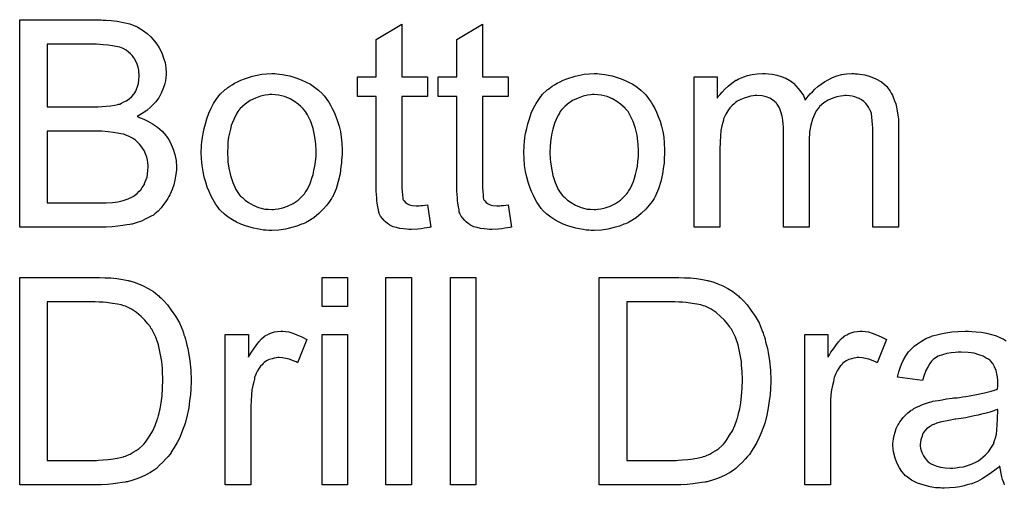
# Model space of a CAD drawing. Extents: x -1.6 to 9, y -2.8 to 5.2.
# Tile 4 of 197: x 0.195 to 0.575, y -1.68 to -1.499. Entities that reach past the tile are written whole.
import ezdxf

# ---------------------------------------------------------------- set-up
doc = ezdxf.new("R2010")
doc.units = 0
doc.layers.add('dfn6-15-57-c_drawing_1', color=1, linetype='CONTINUOUS')
doc.layers.add('dfn6-15-57-c_legend_bot', color=1, linetype='CONTINUOUS')

msp = doc.modelspace()

# ---------------------------------------------------------------- linework, layer by layer
at = {"layer": 'dfn6-15-57-c_drawing_1', "color": 1}
for points in [[(0.227859, -1.59834), (0.230173, -1.598456), (0.232487, -1.598687), (0.234801, -1.599034), (0.236768, -1.599381), (0.236883, -1.599381), (0.237115, -1.599497), (0.237462, -1.599497), (0.237925, -1.599728), (0.239197, -1.600075), (0.240817, -1.600654), (0.242668, -1.601464), (0.244635, -1.602505), (0.246602, -1.603662), (0.248453, -1.605166), (0.248569, -1.605282), (0.248685, -1.605398), (0.249032, -1.605745), (0.249495, -1.606092), (0.250652, -1.607249), (0.25204, -1.608869), (0.253544, -1.610835), (0.255164, -1.613149), (0.256668, -1.615811), (0.257941, -1.618819), (0.257941, -1.618935), (0.258057, -1.619166), (0.258288, -1.619629), (0.258404, -1.620323), (0.258751, -1.621133), (0.258982, -1.622058), (0.259214, -1.6231), (0.259561, -1.624372), (0.259908, -1.625645), (0.260139, -1.627149), (0.260718, -1.630389), (0.261065, -1.633976), (0.26118, -1.637909), (0.26118, -1.638025), (0.26118, -1.638256), (0.26118, -1.638835), (0.26118, -1.639413), (0.261065, -1.640223), (0.261065, -1.641149), (0.260949, -1.643347), (0.260602, -1.645893), (0.260255, -1.648554), (0.259676, -1.651331), (0.258982, -1.654107), (0.258982, -1.654223), (0.258866, -1.654454), (0.258751, -1.654802), (0.258635, -1.655264), (0.258172, -1.656537), (0.257478, -1.658157), (0.256784, -1.660008), (0.255858, -1.661859), (0.254701, -1.663826), (0.253544, -1.665677), (0.253429, -1.665909), (0.252966, -1.666487), (0.252272, -1.667297), (0.251346, -1.668338), (0.250305, -1.669495), (0.249032, -1.670652), (0.247759, -1.671925), (0.246255, -1.672966), (0.246024, -1.673082), (0.245561, -1.673429), (0.244751, -1.673892), (0.243594, -1.67447), (0.242206, -1.675165), (0.240586, -1.675743), (0.238735, -1.676437), (0.236652, -1.677016), (0.236421, -1.677016), (0.236073, -1.677132), (0.235726, -1.677247), (0.234569, -1.677363), (0.23295, -1.677594), (0.231098, -1.677826), (0.2289, -1.678057), (0.22647, -1.678173), (0.223809, -1.678289), (0.195, -1.678289), (0.195, -1.598224), (0.225776, -1.598224), (0.227859, -1.59834)], [(0.321576, -1.609447), (0.311741, -1.609447), (0.311741, -1.598224), (0.321576, -1.598224), (0.321576, -1.609447)], [(0.34622, -1.678289), (0.336385, -1.678289), (0.336385, -1.598224), (0.34622, -1.598224), (0.34622, -1.678289)], [(0.371095, -1.678289), (0.361261, -1.678289), (0.361261, -1.598224), (0.371095, -1.598224), (0.371095, -1.678289)], [(0.451623, -1.59834), (0.453937, -1.598456), (0.456251, -1.598687), (0.458565, -1.599034), (0.460531, -1.599381), (0.460647, -1.599381), (0.460879, -1.599497), (0.461226, -1.599497), (0.461688, -1.599728), (0.462961, -1.600075), (0.464581, -1.600654), (0.466432, -1.601464), (0.468399, -1.602505), (0.470366, -1.603662), (0.472217, -1.605166), (0.472333, -1.605282), (0.472449, -1.605398), (0.472796, -1.605745), (0.473259, -1.606092), (0.474416, -1.607249), (0.475804, -1.608869), (0.477308, -1.610835), (0.478928, -1.613149), (0.480432, -1.615811), (0.481705, -1.618819), (0.481705, -1.618934), (0.48182, -1.619166), (0.482052, -1.619629), (0.482167, -1.620323), (0.482514, -1.621133), (0.482746, -1.622058), (0.482977, -1.6231), (0.483324, -1.624372), (0.483671, -1.625645), (0.483903, -1.627149), (0.484481, -1.630389), (0.484829, -1.633975), (0.484944, -1.637909), (0.484944, -1.638025), (0.484944, -1.638256), (0.484944, -1.638835), (0.484944, -1.639413), (0.484829, -1.640223), (0.484829, -1.641149), (0.484713, -1.643347), (0.484366, -1.645892), (0.484019, -1.648554), (0.48344, -1.65133), (0.482746, -1.654107), (0.482746, -1.654223), (0.48263, -1.654454), (0.482514, -1.654801), (0.482399, -1.655264), (0.481936, -1.656537), (0.481242, -1.658157), (0.480548, -1.660008), (0.479622, -1.661859), (0.478465, -1.663826), (0.477308, -1.665677), (0.477192, -1.665909), (0.476729, -1.666487), (0.476035, -1.667297), (0.47511, -1.668338), (0.474068, -1.669495), (0.472796, -1.670652), (0.471523, -1.671925), (0.470019, -1.672966), (0.469788, -1.673082), (0.469325, -1.673429), (0.468515, -1.673892), (0.467358, -1.67447), (0.465969, -1.675165), (0.46435, -1.675743), (0.462498, -1.676437), (0.460416, -1.677016), (0.460184, -1.677016), (0.459837, -1.677132), (0.45949, -1.677247), (0.458333, -1.677363), (0.456713, -1.677594), (0.454862, -1.677826), (0.452664, -1.678057), (0.450234, -1.678173), (0.447573, -1.678289), (0.418764, -1.678289), (0.418764, -1.598224), (0.44954, -1.598224), (0.451623, -1.59834)], [(0.224156, -1.607712), (0.205644, -1.607712), (0.205644, -1.668801), (0.224619, -1.668801), (0.225429, -1.668686), (0.227165, -1.66857), (0.229131, -1.668454), (0.231214, -1.668223), (0.233297, -1.667876), (0.235032, -1.667413), (0.235264, -1.667297), (0.235842, -1.667181), (0.236652, -1.666834), (0.237693, -1.666371), (0.23885, -1.665677), (0.240007, -1.664983), (0.241164, -1.664173), (0.242321, -1.663248), (0.242437, -1.663016), (0.2429, -1.662553), (0.243594, -1.661744), (0.244404, -1.660586), (0.245329, -1.659082), (0.246371, -1.657347), (0.247296, -1.65538), (0.248106, -1.653182), (0.248106, -1.653066), (0.248222, -1.652835), (0.248338, -1.652487), (0.248453, -1.652025), (0.248569, -1.651446), (0.2488, -1.650636), (0.249032, -1.649826), (0.249263, -1.648901), (0.24961, -1.646587), (0.249958, -1.643926), (0.250189, -1.640918), (0.250305, -1.637678), (0.250305, -1.637562), (0.250305, -1.637099), (0.250305, -1.636521), (0.250189, -1.635595), (0.250189, -1.634554), (0.250073, -1.633397), (0.249958, -1.632009), (0.249842, -1.63062), (0.249263, -1.627496), (0.248569, -1.624257), (0.247528, -1.621248), (0.246834, -1.619744), (0.246139, -1.618472), (0.246139, -1.618356), (0.245908, -1.618125), (0.245677, -1.617777), (0.245445, -1.617315), (0.24452, -1.616158), (0.243363, -1.614769), (0.241858, -1.613265), (0.240123, -1.611761), (0.238156, -1.610488), (0.236073, -1.609447), (0.235842, -1.609331), (0.235264, -1.609216), (0.234222, -1.608869), (0.232718, -1.608522), (0.230867, -1.60829), (0.228553, -1.607943), (0.227165, -1.607827), (0.225661, -1.607827), (0.224156, -1.607712)], [(0.44792, -1.607712), (0.429408, -1.607712), (0.429408, -1.668801), (0.448383, -1.668801), (0.449193, -1.668686), (0.450928, -1.66857), (0.452895, -1.668454), (0.454978, -1.668223), (0.45706, -1.667876), (0.458796, -1.667413), (0.459027, -1.667297), (0.459606, -1.667181), (0.460416, -1.666834), (0.461457, -1.666371), (0.462614, -1.665677), (0.463771, -1.664983), (0.464928, -1.664173), (0.466085, -1.663248), (0.466201, -1.663016), (0.466664, -1.662553), (0.467358, -1.661744), (0.468168, -1.660586), (0.469093, -1.659082), (0.470135, -1.657347), (0.47106, -1.65538), (0.47187, -1.653182), (0.47187, -1.653066), (0.471986, -1.652835), (0.472101, -1.652487), (0.472217, -1.652025), (0.472333, -1.651446), (0.472564, -1.650636), (0.472796, -1.649826), (0.473027, -1.648901), (0.473374, -1.646587), (0.473721, -1.643926), (0.473953, -1.640918), (0.474068, -1.637678), (0.474068, -1.637562), (0.474068, -1.637099), (0.474068, -1.636521), (0.473953, -1.635595), (0.473953, -1.634554), (0.473837, -1.633397), (0.473721, -1.632009), (0.473606, -1.63062), (0.473027, -1.627496), (0.472333, -1.624257), (0.471292, -1.621248), (0.470597, -1.619744), (0.469903, -1.618472), (0.469903, -1.618356), (0.469672, -1.618125), (0.46944, -1.617777), (0.469209, -1.617315), (0.468283, -1.616158), (0.467126, -1.614769), (0.465622, -1.613265), (0.463887, -1.611761), (0.46192, -1.610488), (0.459837, -1.609447), (0.459606, -1.609331), (0.459027, -1.609216), (0.457986, -1.608869), (0.456482, -1.608522), (0.454631, -1.60829), (0.452317, -1.607943), (0.450928, -1.607827), (0.449424, -1.607827), (0.44792, -1.607712)], [(0.297626, -1.61905), (0.298899, -1.619282), (0.300403, -1.619744), (0.302022, -1.620323), (0.303874, -1.621133), (0.305841, -1.622174), (0.302254, -1.631199), (0.302138, -1.631083), (0.301675, -1.630852), (0.300981, -1.630505), (0.300056, -1.630157), (0.299014, -1.62981), (0.297742, -1.629463), (0.296469, -1.629232), (0.295196, -1.629116), (0.294618, -1.629116), (0.294039, -1.629232), (0.293229, -1.629348), (0.292419, -1.629579), (0.291378, -1.629926), (0.290337, -1.630389), (0.289411, -1.631083), (0.289296, -1.631199), (0.288948, -1.63143), (0.288601, -1.631893), (0.288023, -1.632471), (0.287444, -1.633281), (0.286866, -1.634207), (0.286287, -1.635248), (0.285825, -1.636521), (0.285709, -1.636752), (0.285593, -1.637447), (0.285362, -1.638488), (0.285015, -1.639876), (0.284668, -1.641612), (0.284436, -1.643579), (0.28432, -1.645661), (0.284205, -1.647975), (0.284205, -1.678289), (0.27437, -1.678289), (0.27437, -1.620207), (0.283279, -1.620207), (0.283279, -1.629), (0.283395, -1.628885), (0.283858, -1.628075), (0.284436, -1.627034), (0.285362, -1.625761), (0.286287, -1.624488), (0.287329, -1.6231), (0.28837, -1.621943), (0.289411, -1.621017), (0.289527, -1.620901), (0.289874, -1.62067), (0.290568, -1.620323), (0.291262, -1.619976), (0.292188, -1.619629), (0.293345, -1.619282), (0.294502, -1.61905), (0.295775, -1.618935), (0.296585, -1.618935), (0.297626, -1.61905)], [(0.52139, -1.61905), (0.522662, -1.619282), (0.524167, -1.619744), (0.525786, -1.620323), (0.527638, -1.621133), (0.529604, -1.622174), (0.526018, -1.631199), (0.525902, -1.631083), (0.525439, -1.630851), (0.524745, -1.630504), (0.523819, -1.630157), (0.522778, -1.62981), (0.521505, -1.629463), (0.520233, -1.629232), (0.51896, -1.629116), (0.518381, -1.629116), (0.517803, -1.629232), (0.516993, -1.629347), (0.516183, -1.629579), (0.515142, -1.629926), (0.514101, -1.630389), (0.513175, -1.631083), (0.513059, -1.631199), (0.512712, -1.63143), (0.512365, -1.631893), (0.511787, -1.632471), (0.511208, -1.633281), (0.51063, -1.634207), (0.510051, -1.635248), (0.509588, -1.636521), (0.509473, -1.636752), (0.509357, -1.637446), (0.509125, -1.638488), (0.508778, -1.639876), (0.508431, -1.641612), (0.5082, -1.643579), (0.508084, -1.645661), (0.507969, -1.647975), (0.507969, -1.678289), (0.498134, -1.678289), (0.498134, -1.620207), (0.507043, -1.620207), (0.507043, -1.629), (0.507159, -1.628885), (0.507621, -1.628075), (0.5082, -1.627033), (0.509125, -1.625761), (0.510051, -1.624488), (0.511092, -1.6231), (0.512134, -1.621943), (0.513175, -1.621017), (0.513291, -1.620901), (0.513638, -1.62067), (0.514332, -1.620323), (0.515026, -1.619976), (0.515952, -1.619629), (0.517109, -1.619282), (0.518266, -1.61905), (0.519538, -1.618934), (0.520348, -1.618934), (0.52139, -1.61905)], [(0.57519, -1.678173), (0.575074, -1.67771), (0.574843, -1.677131), (0.574496, -1.676206), (0.574149, -1.675165), (0.573918, -1.673892), (0.573686, -1.672504), (0.573455, -1.670999), (0.573339, -1.670999), (0.573223, -1.671231), (0.572529, -1.671809), (0.571488, -1.672619), (0.570099, -1.67366), (0.568364, -1.674702), (0.566628, -1.675859), (0.564777, -1.6769), (0.56281, -1.67771), (0.562579, -1.677826), (0.561885, -1.677941), (0.560843, -1.678289), (0.559571, -1.678636), (0.557951, -1.678983), (0.5561, -1.679214), (0.554017, -1.679446), (0.551934, -1.679561), (0.551009, -1.679561), (0.550315, -1.679446), (0.549505, -1.679446), (0.548579, -1.67933), (0.546497, -1.678983), (0.544183, -1.678404), (0.541637, -1.677594), (0.539323, -1.676437), (0.537241, -1.674933), (0.537009, -1.674702), (0.536431, -1.674123), (0.535621, -1.673082), (0.534695, -1.671694), (0.53377, -1.669958), (0.53296, -1.667991), (0.532381, -1.665562), (0.532265, -1.664405), (0.53215, -1.663016), (0.53215, -1.662785), (0.53215, -1.662322), (0.532265, -1.661512), (0.532381, -1.660471), (0.532613, -1.659198), (0.53296, -1.657925), (0.533423, -1.656537), (0.534001, -1.655264), (0.534117, -1.655149), (0.534348, -1.654686), (0.534811, -1.653992), (0.535389, -1.653182), (0.536084, -1.652256), (0.537009, -1.65133), (0.537935, -1.650405), (0.539092, -1.649595), (0.539207, -1.649479), (0.53967, -1.649248), (0.540249, -1.648785), (0.541174, -1.648322), (0.542216, -1.647859), (0.543488, -1.647281), (0.544761, -1.646818), (0.546265, -1.646355), (0.546381, -1.646355), (0.546844, -1.64624), (0.547538, -1.646008), (0.548463, -1.645892), (0.54962, -1.645661), (0.551125, -1.64543), (0.55286, -1.645083), (0.554943, -1.644851), (0.555058, -1.644851), (0.555521, -1.644736), (0.5561, -1.644736), (0.55691, -1.64462), (0.557835, -1.644504), (0.558992, -1.644273), (0.560265, -1.644157), (0.561653, -1.643926), (0.56443, -1.643347), (0.567438, -1.642769), (0.570099, -1.642074), (0.571372, -1.641727), (0.572529, -1.64138), (0.572529, -1.641264), (0.572529, -1.641033), (0.572645, -1.640339), (0.572645, -1.639529), (0.572645, -1.639066), (0.572645, -1.638835), (0.572645, -1.638719), (0.572645, -1.638603), (0.572645, -1.637909), (0.572529, -1.636752), (0.572298, -1.635479), (0.571951, -1.634091), (0.571372, -1.632703), (0.570678, -1.63143), (0.569752, -1.630389), (0.569637, -1.630273), (0.569058, -1.62981), (0.568133, -1.629347), (0.566976, -1.628653), (0.565356, -1.628075), (0.563505, -1.627496), (0.561191, -1.627149), (0.558529, -1.627033), (0.557372, -1.627033), (0.556215, -1.627149), (0.554596, -1.62738), (0.552976, -1.627612), (0.55124, -1.628075), (0.54962, -1.628653), (0.548232, -1.629463), (0.548116, -1.629579), (0.547654, -1.629926), (0.547075, -1.630504), (0.546381, -1.63143), (0.545687, -1.632587), (0.544877, -1.634091), (0.544183, -1.635942), (0.543488, -1.638025), (0.533885, -1.636752), (0.533885, -1.636637), (0.534001, -1.636521), (0.534001, -1.636174), (0.534117, -1.635711), (0.534464, -1.63467), (0.534927, -1.633166), (0.535505, -1.631661), (0.536199, -1.630042), (0.537125, -1.628422), (0.538166, -1.626918), (0.538282, -1.626802), (0.538745, -1.626339), (0.539439, -1.625645), (0.540365, -1.624719), (0.541637, -1.623794), (0.543141, -1.622868), (0.544877, -1.621827), (0.546844, -1.621017), (0.546959, -1.621017), (0.547075, -1.620901), (0.547422, -1.620786), (0.547885, -1.62067), (0.549042, -1.620323), (0.550662, -1.619976), (0.552513, -1.619629), (0.554827, -1.619282), (0.557257, -1.61905), (0.560034, -1.618934), (0.561306, -1.618934), (0.562579, -1.61905)], [(0.562579, -1.61905), (0.564314, -1.619166), (0.566281, -1.619397), (0.568248, -1.619744), (0.570215, -1.620207), (0.572066, -1.620786), (0.572298, -1.620901), (0.572876, -1.621133), (0.573686, -1.62148), (0.574727, -1.621943), (0.575884, -1.622637)], [(0.321576, -1.678289), (0.311741, -1.678289), (0.311741, -1.620207), (0.321576, -1.620207), (0.321576, -1.678289)], [(0.572645, -1.649132), (0.572529, -1.649132), (0.572413, -1.649248), (0.572066, -1.649363), (0.571604, -1.649479), (0.571025, -1.649711), (0.570331, -1.649942), (0.569521, -1.650173), (0.568595, -1.650405), (0.567554, -1.650752), (0.566281, -1.650983), (0.565009, -1.65133), (0.563505, -1.651678), (0.561885, -1.652025), (0.560265, -1.652372), (0.558414, -1.652603), (0.556447, -1.65295), (0.556215, -1.65295), (0.555521, -1.653066), (0.554364, -1.653297), (0.553091, -1.653529), (0.551703, -1.65376), (0.550315, -1.654107), (0.549042, -1.654454), (0.547885, -1.654917), (0.547769, -1.654917), (0.547422, -1.655149), (0.546959, -1.65538), (0.546497, -1.655727), (0.545108, -1.656653), (0.543951, -1.658041), (0.543951, -1.658157), (0.54372, -1.658388), (0.543604, -1.658851), (0.543373, -1.659429), (0.543141, -1.660124), (0.54291, -1.660818), (0.542794, -1.661743), (0.542678, -1.662669), (0.542678, -1.662785), (0.542678, -1.663363), (0.542794, -1.664057), (0.543026, -1.664983), (0.543373, -1.666024), (0.543951, -1.667066), (0.544645, -1.668223), (0.545571, -1.669264), (0.545687, -1.66938), (0.546149, -1.669611), (0.546844, -1.670074), (0.547769, -1.670537), (0.549042, -1.670999), (0.550546, -1.671462), (0.552282, -1.671694), (0.554364, -1.671809), (0.55529, -1.671809), (0.556447, -1.671694), (0.55772, -1.671462), (0.559339, -1.671231), (0.560959, -1.670768), (0.562695, -1.670189), (0.56443, -1.66938), (0.564662, -1.669264), (0.565124, -1.668917), (0.565934, -1.668338), (0.56686, -1.667528), (0.567901, -1.666603), (0.569058, -1.665446), (0.569984, -1.664057), (0.570909, -1.662553), (0.571025, -1.662438), (0.571141, -1.661975), (0.571372, -1.661165), (0.571719, -1.660124), (0.572066, -1.658735), (0.572298, -1.657115), (0.572413, -1.655149), (0.572529, -1.652834), (0.572645, -1.649132)]]:
    msp.add_lwpolyline(points, dxfattribs=at)
at = {"layer": 'dfn6-15-57-c_legend_bot', "color": 1}
for points in [[(0.22728, -1.498976), (0.228206, -1.498976), (0.230288, -1.499208), (0.232602, -1.499439), (0.235032, -1.499902), (0.237462, -1.50048), (0.23966, -1.50129), (0.239776, -1.50129), (0.239892, -1.501406), (0.240586, -1.501753), (0.241627, -1.502332), (0.242784, -1.503141), (0.244173, -1.504183), (0.245677, -1.505456), (0.247065, -1.507075), (0.248338, -1.508811), (0.248453, -1.509042), (0.2488, -1.509736), (0.249379, -1.510662), (0.249958, -1.51205), (0.250536, -1.51367), (0.251114, -1.515406), (0.251462, -1.517373), (0.251577, -1.51934), (0.251577, -1.519571), (0.251577, -1.520149), (0.251462, -1.521191), (0.25123, -1.522463), (0.250883, -1.523967), (0.250305, -1.525587), (0.24961, -1.527207), (0.248685, -1.528943), (0.248569, -1.529174), (0.248222, -1.529637), (0.247528, -1.530562), (0.246602, -1.531488), (0.245445, -1.532645), (0.244057, -1.533918), (0.242321, -1.535075), (0.240354, -1.536232), (0.24047, -1.536232), (0.240702, -1.536347), (0.241049, -1.536463), (0.241511, -1.536695), (0.2429, -1.537157), (0.24452, -1.537967), (0.246255, -1.539008), (0.248222, -1.540281), (0.249958, -1.541785), (0.251577, -1.543637), (0.251693, -1.543868), (0.252156, -1.544562), (0.25285, -1.545603), (0.253544, -1.546992), (0.254238, -1.548843), (0.254933, -1.55081), (0.255395, -1.553124), (0.255511, -1.555669), (0.255511, -1.555785), (0.255511, -1.555901), (0.255511, -1.556595), (0.255395, -1.557752), (0.255164, -1.55914), (0.254933, -1.56076), (0.25447, -1.562496), (0.253891, -1.564347), (0.253081, -1.566198), (0.252966, -1.566429), (0.252619, -1.567008), (0.252156, -1.567818), (0.251462, -1.568975), (0.250536, -1.570132), (0.24961, -1.571405), (0.248453, -1.572677), (0.247181, -1.573718), (0.247065, -1.573834), (0.246602, -1.574181), (0.245792, -1.574644), (0.244751, -1.575107), (0.243478, -1.575801), (0.241974, -1.576495), (0.240354, -1.577074), (0.238387, -1.577652), (0.238156, -1.577652), (0.237462, -1.577884), (0.236305, -1.577999), (0.234801, -1.578231), (0.23295, -1.578462), (0.230751, -1.578694), (0.228322, -1.578809), (0.225545, -1.578925), (0.195, -1.578925), (0.195, -1.498861), (0.22647, -1.498861), (0.22728, -1.498976)], [(0.342517, -1.520844), (0.352468, -1.520844), (0.352468, -1.52848), (0.342517, -1.52848), (0.342517, -1.562611), (0.342517, -1.562843), (0.342517, -1.563305), (0.342517, -1.564), (0.342633, -1.56481), (0.342749, -1.566661), (0.342865, -1.567471), (0.34298, -1.568049), (0.343096, -1.568281), (0.343443, -1.568743), (0.343906, -1.569322), (0.344716, -1.5699), (0.344947, -1.570016), (0.345526, -1.570247), (0.346567, -1.570479), (0.348071, -1.570595), (0.349228, -1.570595), (0.349807, -1.570479), (0.350616, -1.570479), (0.351542, -1.570363), (0.352468, -1.570247), (0.35374, -1.578925), (0.353509, -1.578925), (0.353046, -1.579041), (0.352236, -1.579156), (0.351195, -1.579272), (0.350038, -1.579504), (0.348765, -1.579619), (0.34622, -1.579735), (0.345294, -1.579735), (0.344369, -1.579619), (0.343212, -1.579504), (0.341823, -1.579388), (0.340435, -1.579041), (0.339162, -1.578694), (0.337889, -1.578115), (0.337774, -1.577999), (0.337427, -1.577768), (0.336964, -1.577421), (0.33627, -1.576842), (0.335691, -1.576264), (0.334997, -1.575454), (0.334303, -1.574644), (0.33384, -1.573603), (0.33384, -1.573487), (0.333609, -1.573024), (0.333493, -1.572214), (0.333262, -1.571057), (0.33303, -1.569553), (0.332914, -1.568628), (0.332914, -1.567586), (0.332799, -1.566314), (0.332683, -1.565041), (0.332683, -1.563653), (0.332683, -1.562033), (0.332683, -1.52848), (0.325394, -1.52848), (0.325394, -1.520844), (0.332683, -1.520844), (0.332683, -1.506497), (0.342517, -1.500596), (0.342517, -1.520844)], [(0.373641, -1.520844), (0.383591, -1.520844), (0.383591, -1.52848), (0.373641, -1.52848), (0.373641, -1.562611), (0.373641, -1.562843), (0.373641, -1.563305), (0.373641, -1.564), (0.373757, -1.56481), (0.373872, -1.566661), (0.373988, -1.567471), (0.374104, -1.568049), (0.374219, -1.568281), (0.374566, -1.568743), (0.375029, -1.569322), (0.375839, -1.5699), (0.37607, -1.570016), (0.376649, -1.570247), (0.37769, -1.570479), (0.379194, -1.570595), (0.380351, -1.570595), (0.38093, -1.570479), (0.38174, -1.570479), (0.382665, -1.570363), (0.383591, -1.570247), (0.384864, -1.578925), (0.384632, -1.578925), (0.38417, -1.579041), (0.38336, -1.579156), (0.382318, -1.579272), (0.381161, -1.579504), (0.379889, -1.579619), (0.377343, -1.579735), (0.376418, -1.579735), (0.375492, -1.579619), (0.374335, -1.579504), (0.372947, -1.579388), (0.371558, -1.579041), (0.370286, -1.578694), (0.369013, -1.578115), (0.368897, -1.577999), (0.36855, -1.577768), (0.368087, -1.577421), (0.367393, -1.576842), (0.366815, -1.576264), (0.36612, -1.575454), (0.365426, -1.574644), (0.364963, -1.573603), (0.364963, -1.573487), (0.364732, -1.573024), (0.364616, -1.572214), (0.364385, -1.571057), (0.364153, -1.569553), (0.364038, -1.568628), (0.364038, -1.567586), (0.363922, -1.566314), (0.363806, -1.565041), (0.363806, -1.563653), (0.363806, -1.562033), (0.363806, -1.52848), (0.356517, -1.52848), (0.356517, -1.520844), (0.363806, -1.520844), (0.363806, -1.506497), (0.373641, -1.500596), (0.373641, -1.520844)], [(0.224619, -1.508348), (0.205644, -1.508348), (0.205644, -1.532414), (0.225313, -1.532414), (0.226817, -1.532298), (0.228437, -1.532182), (0.230057, -1.532066), (0.231677, -1.531835), (0.23295, -1.531604), (0.233181, -1.531488), (0.233644, -1.531372), (0.234338, -1.531025), (0.235264, -1.530562), (0.236189, -1.5301), (0.237231, -1.529405), (0.238272, -1.52848), (0.239082, -1.527554), (0.239197, -1.527438), (0.239429, -1.527091), (0.239776, -1.526397), (0.240123, -1.525587), (0.24047, -1.524662), (0.240817, -1.523505), (0.241049, -1.522116), (0.241164, -1.520612), (0.241164, -1.520381), (0.241164, -1.519918), (0.241049, -1.519224), (0.240933, -1.518298), (0.240702, -1.517141), (0.240354, -1.515984), (0.239892, -1.514827), (0.239197, -1.51367), (0.239082, -1.513554), (0.23885, -1.513207), (0.238387, -1.512629), (0.237809, -1.51205), (0.236999, -1.511356), (0.236073, -1.510662), (0.234917, -1.509968), (0.233644, -1.509505), (0.233528, -1.509505), (0.23295, -1.509274), (0.23214, -1.509158), (0.230867, -1.508927), (0.229131, -1.508695), (0.227165, -1.508579), (0.224619, -1.508348)], [(0.294271, -1.519687), (0.295312, -1.519802), (0.296469, -1.520034), (0.297742, -1.520265), (0.299246, -1.520496), (0.30237, -1.521538), (0.303989, -1.522116), (0.305609, -1.522926), (0.307229, -1.523736), (0.308849, -1.524893), (0.310353, -1.52605), (0.311857, -1.527438), (0.311973, -1.527554), (0.312204, -1.527786), (0.312551, -1.528248), (0.313014, -1.528827), (0.313592, -1.529637), (0.314287, -1.530678), (0.314981, -1.531835), (0.315675, -1.533108), (0.316369, -1.534496), (0.317063, -1.536232), (0.317758, -1.537967), (0.318336, -1.539934), (0.318799, -1.542017), (0.319146, -1.544215), (0.319377, -1.546529), (0.319493, -1.549074), (0.319493, -1.54919), (0.319493, -1.549537), (0.319493, -1.550116), (0.319493, -1.550926), (0.319377, -1.551851), (0.319262, -1.553008), (0.319262, -1.554165), (0.31903, -1.555438), (0.318683, -1.55833), (0.317989, -1.561223), (0.317179, -1.564115), (0.316022, -1.566776), (0.316022, -1.566892), (0.315906, -1.567008), (0.315675, -1.567355), (0.315444, -1.567818), (0.314634, -1.568975), (0.313592, -1.570363), (0.312204, -1.571983), (0.310469, -1.573603), (0.308502, -1.575223), (0.306188, -1.576727), (0.306072, -1.576727), (0.305956, -1.576842), (0.305609, -1.577074), (0.305031, -1.577305), (0.304452, -1.577537), (0.303758, -1.577768), (0.302022, -1.578462), (0.300056, -1.579041), (0.297626, -1.579619), (0.29508, -1.580082), (0.292304, -1.580198), (0.291147, -1.580198), (0.290221, -1.580082), (0.28918, -1.579966), (0.288023, -1.579735), (0.286634, -1.579504), (0.285246, -1.579272), (0.282122, -1.578347), (0.280387, -1.577652), (0.278767, -1.576958), (0.277147, -1.576033), (0.275527, -1.574991), (0.274023, -1.573834), (0.272519, -1.572446), (0.272403, -1.57233), (0.272172, -1.572099), (0.271825, -1.571636), (0.271362, -1.570942), (0.270784, -1.570132), (0.270205, -1.569206), (0.269511, -1.568049), (0.268817, -1.566661), (0.268122, -1.565157), (0.267428, -1.563421), (0.26685, -1.56157), (0.266271, -1.559603), (0.265808, -1.557405), (0.265461, -1.555091), (0.26523, -1.552545), (0.265114, -1.549884), (0.265114, -1.549653), (0.265114, -1.54919), (0.26523, -1.54838), (0.26523, -1.547223), (0.265346, -1.54595), (0.265577, -1.544331), (0.265808, -1.542711), (0.266271, -1.54086), (0.266734, -1.539008), (0.267312, -1.537042), (0.268007, -1.534959), (0.268932, -1.532992), (0.269858, -1.531141), (0.271131, -1.52929), (0.272403, -1.527554), (0.274023, -1.52605), (0.274139, -1.525934), (0.27437, -1.525819), (0.274833, -1.525472), (0.275411, -1.525009), (0.276106, -1.524546), (0.277031, -1.523967), (0.277957, -1.523389), (0.279114, -1.522811), (0.280387, -1.522232), (0.281775, -1.521653), (0.284899, -1.520612), (0.288486, -1.519802), (0.290337, -1.519687), (0.292304, -1.519571), (0.293461, -1.519571), (0.294271, -1.519687)], [(0.418764, -1.519687), (0.419805, -1.519802), (0.420962, -1.520034), (0.422235, -1.520265), (0.423739, -1.520496), (0.426863, -1.521538), (0.428483, -1.522116), (0.430102, -1.522926), (0.431722, -1.523736), (0.433342, -1.524893), (0.434846, -1.52605), (0.43635, -1.527438), (0.436466, -1.527554), (0.436697, -1.527786), (0.437044, -1.528248), (0.437507, -1.528827), (0.438086, -1.529637), (0.43878, -1.530678), (0.439474, -1.531835), (0.440168, -1.533108), (0.440863, -1.534496), (0.441557, -1.536232), (0.442251, -1.537967), (0.442829, -1.539934), (0.443292, -1.542017), (0.443639, -1.544215), (0.443871, -1.546529), (0.443986, -1.549074), (0.443986, -1.54919), (0.443986, -1.549537), (0.443986, -1.550116), (0.443986, -1.550926), (0.443871, -1.551851), (0.443755, -1.553008), (0.443755, -1.554165), (0.443524, -1.555438), (0.443176, -1.55833), (0.442482, -1.561223), (0.441672, -1.564115), (0.440515, -1.566776), (0.440515, -1.566892), (0.4404, -1.567008), (0.440168, -1.567355), (0.439937, -1.567818), (0.439127, -1.568975), (0.438086, -1.570363), (0.436697, -1.571983), (0.434962, -1.573603), (0.432995, -1.575223), (0.430681, -1.576727), (0.430565, -1.576727), (0.43045, -1.576842), (0.430102, -1.577074), (0.429524, -1.577305), (0.428945, -1.577537), (0.428251, -1.577768), (0.426516, -1.578462), (0.424549, -1.579041), (0.422119, -1.579619), (0.419574, -1.580082), (0.416797, -1.580198), (0.41564, -1.580198), (0.414714, -1.580082), (0.413673, -1.579966), (0.412516, -1.579735), (0.411128, -1.579504), (0.409739, -1.579272), (0.406615, -1.578347), (0.40488, -1.577652), (0.40326, -1.576958), (0.40164, -1.576033), (0.40002, -1.574991), (0.398516, -1.573834), (0.397012, -1.572446), (0.396897, -1.57233), (0.396665, -1.572099), (0.396318, -1.571636), (0.395855, -1.570942), (0.395277, -1.570132), (0.394698, -1.569206), (0.394004, -1.568049), (0.39331, -1.566661), (0.392616, -1.565157), (0.391921, -1.563421), (0.391343, -1.56157), (0.390764, -1.559603), (0.390302, -1.557405), (0.389954, -1.555091), (0.389723, -1.552545), (0.389607, -1.549884), (0.389607, -1.549653), (0.389607, -1.54919), (0.389723, -1.54838), (0.389723, -1.547223), (0.389839, -1.54595), (0.39007, -1.544331), (0.390302, -1.542711), (0.390764, -1.54086), (0.391227, -1.539008), (0.391806, -1.537042), (0.3925, -1.534959), (0.393425, -1.532992), (0.394351, -1.531141), (0.395624, -1.52929), (0.396897, -1.527554), (0.398516, -1.52605), (0.398632, -1.525934), (0.398863, -1.525819), (0.399326, -1.525472), (0.399905, -1.525009), (0.400599, -1.524546), (0.401524, -1.523967), (0.40245, -1.523389), (0.403607, -1.522811), (0.40488, -1.522232), (0.406268, -1.521653), (0.409392, -1.520612), (0.412979, -1.519802), (0.41483, -1.519687), (0.416797, -1.519571), (0.417954, -1.519571), (0.418764, -1.519687)], [(0.517687, -1.519687), (0.518497, -1.519687), (0.519307, -1.519802), (0.521274, -1.520149), (0.523357, -1.520728), (0.525555, -1.521653), (0.527753, -1.52281), (0.529604, -1.52443), (0.529836, -1.524662), (0.530299, -1.525356), (0.531109, -1.526397), (0.531456, -1.527207), (0.531918, -1.528017), (0.532381, -1.529058), (0.532728, -1.5301), (0.533191, -1.531256), (0.533538, -1.532645), (0.53377, -1.534033), (0.534001, -1.535653), (0.534232, -1.537273), (0.534232, -1.539124), (0.534232, -1.578925), (0.524398, -1.578925), (0.524398, -1.542479), (0.524398, -1.542364), (0.524398, -1.542248), (0.524398, -1.541554), (0.524398, -1.540513), (0.524282, -1.53924), (0.524167, -1.537851), (0.524051, -1.536463), (0.523819, -1.535075), (0.523472, -1.534033), (0.523472, -1.533918), (0.523241, -1.533571), (0.52301, -1.533108), (0.522662, -1.532529), (0.5222, -1.531835), (0.521621, -1.531141), (0.520927, -1.530447), (0.520001, -1.529752), (0.519886, -1.529637), (0.519538, -1.529521), (0.519076, -1.52929), (0.518266, -1.528943), (0.517456, -1.528595), (0.516415, -1.528364), (0.515373, -1.528248), (0.514101, -1.528133), (0.513522, -1.528133), (0.513059, -1.528248), (0.511902, -1.528364), (0.510514, -1.528595), (0.508894, -1.529174), (0.507159, -1.529868), (0.505423, -1.530909), (0.503803, -1.532298), (0.503688, -1.532529), (0.503225, -1.533108), (0.502531, -1.534033), (0.501836, -1.535422), (0.501026, -1.537273), (0.500448, -1.539471), (0.499985, -1.542132), (0.499754, -1.545256), (0.499754, -1.578925), (0.489919, -1.578925), (0.489919, -1.541322), (0.489919, -1.541207), (0.489919, -1.540975), (0.489919, -1.540744), (0.489919, -1.540281), (0.489804, -1.539008), (0.489572, -1.53762), (0.489341, -1.536), (0.488878, -1.53438), (0.4883, -1.532876), (0.48749, -1.531488), (0.487374, -1.531372), (0.487027, -1.530909), (0.486448, -1.530447), (0.485638, -1.529752), (0.484597, -1.529174), (0.483209, -1.528595), (0.481589, -1.528248), (0.479622, -1.528133), (0.478928, -1.528133), (0.478118, -1.528248), (0.477192, -1.528364), (0.476035, -1.528711), (0.474647, -1.529058), (0.473374, -1.529637), (0.471986, -1.530331), (0.47187, -1.530447), (0.471407, -1.530794), (0.470829, -1.531257), (0.470019, -1.531951), (0.469209, -1.532876), (0.468399, -1.534033), (0.467589, -1.535306), (0.466895, -1.53681), (0.466779, -1.537042), (0.466664, -1.53762), (0.466432, -1.538546), (0.466085, -1.539818), (0.465738, -1.541554), (0.465507, -1.543637), (0.465391, -1.546066), (0.465275, -1.548843), (0.465275, -1.578925), (0.455441, -1.578925), (0.455441, -1.520844), (0.464234, -1.520844), (0.464234, -1.529174), (0.46435, -1.528943), (0.464697, -1.52848), (0.465391, -1.52767), (0.466201, -1.526744), (0.467242, -1.525587), (0.468515, -1.52443), (0.469903, -1.523273), (0.471523, -1.522232), (0.471754, -1.522116), (0.472333, -1.521769), (0.473259, -1.521422), (0.474531, -1.520844), (0.476035, -1.520381), (0.477771, -1.520034), (0.479738, -1.519687), (0.48182, -1.519571), (0.482862, -1.519571), (0.484134, -1.519687), (0.485523, -1.519918), (0.487258, -1.520265), (0.488994, -1.520728), (0.490729, -1.521422), (0.492349, -1.522348), (0.49258, -1.522463), (0.493043, -1.52281), (0.493737, -1.523389), (0.494663, -1.524314), (0.495589, -1.525356), (0.49663, -1.526629), (0.497555, -1.528133), (0.49825, -1.529868), (0.498365, -1.529752), (0.498597, -1.529405), (0.498944, -1.528943), (0.499522, -1.528248), (0.500217, -1.527438), (0.501026, -1.526629), (0.501952, -1.525703), (0.503109, -1.524662), (0.504382, -1.523736), (0.505654, -1.52281), (0.507159, -1.522001), (0.508778, -1.521191), (0.510514, -1.520496), (0.512365, -1.520034), (0.514216, -1.519687), (0.516299, -1.519571), (0.517109, -1.519571), (0.517687, -1.519687)], [(0.292304, -1.52767), (0.29161, -1.52767), (0.291031, -1.527786), (0.289758, -1.527901), (0.288023, -1.528364), (0.286056, -1.529058), (0.283973, -1.529984), (0.282006, -1.531372), (0.280965, -1.532298), (0.280039, -1.533224), (0.280039, -1.533339), (0.279808, -1.533455), (0.279577, -1.533802), (0.27923, -1.534265), (0.278882, -1.534843), (0.278535, -1.535537), (0.278073, -1.536463), (0.27761, -1.537389), (0.277147, -1.538546), (0.276684, -1.539703), (0.276337, -1.541091), (0.27599, -1.542595), (0.275643, -1.544215), (0.275411, -1.54595), (0.275296, -1.547917), (0.27518, -1.549884), (0.27518, -1.55), (0.27518, -1.550347), (0.27518, -1.550926), (0.275296, -1.551736), (0.275296, -1.552661), (0.275411, -1.553702), (0.275759, -1.556132), (0.276337, -1.558909), (0.277263, -1.561686), (0.27842, -1.564347), (0.27923, -1.565504), (0.280039, -1.566661), (0.280155, -1.566661), (0.280271, -1.566892), (0.280965, -1.567471), (0.282006, -1.568396), (0.283395, -1.569322), (0.28513, -1.570363), (0.287213, -1.571289), (0.289643, -1.571867), (0.290915, -1.571983), (0.292304, -1.572099), (0.292998, -1.572099), (0.293576, -1.571983), (0.294849, -1.571752), (0.296585, -1.571405), (0.298436, -1.57071), (0.300518, -1.569785), (0.302485, -1.568396), (0.303527, -1.567471), (0.304452, -1.566545), (0.304568, -1.566429), (0.304684, -1.566314), (0.304915, -1.565967), (0.305262, -1.565504), (0.305609, -1.564925), (0.306072, -1.564231), (0.306535, -1.563305), (0.306998, -1.56238), (0.30746, -1.561223), (0.307808, -1.55995), (0.30827, -1.558562), (0.308617, -1.557058), (0.308964, -1.555322), (0.309196, -1.553587), (0.309427, -1.55162), (0.309427, -1.549537), (0.309427, -1.549421), (0.309427, -1.549074), (0.309427, -1.548496), (0.309312, -1.547802), (0.309312, -1.546876), (0.309196, -1.545835), (0.308849, -1.543405), (0.30827, -1.54086), (0.307345, -1.538083), (0.306072, -1.535537), (0.305378, -1.534265), (0.304452, -1.533224), (0.304452, -1.533108), (0.304221, -1.532992), (0.303527, -1.532298), (0.302485, -1.531488), (0.301097, -1.530447), (0.299361, -1.529405), (0.297279, -1.52848), (0.294965, -1.527901), (0.293692, -1.527786), (0.292304, -1.52767)], [(0.416797, -1.52767), (0.416103, -1.52767), (0.415524, -1.527786), (0.414252, -1.527901), (0.412516, -1.528364), (0.410549, -1.529058), (0.408466, -1.529984), (0.4065, -1.531372), (0.405458, -1.532298), (0.404533, -1.533224), (0.404533, -1.533339), (0.404301, -1.533455), (0.40407, -1.533802), (0.403723, -1.534265), (0.403376, -1.534843), (0.403029, -1.535537), (0.402566, -1.536463), (0.402103, -1.537389), (0.40164, -1.538546), (0.401177, -1.539703), (0.40083, -1.541091), (0.400483, -1.542595), (0.400136, -1.544215), (0.399905, -1.54595), (0.399789, -1.547917), (0.399673, -1.549884), (0.399673, -1.55), (0.399673, -1.550347), (0.399673, -1.550926), (0.399789, -1.551736), (0.399789, -1.552661), (0.399905, -1.553702), (0.400252, -1.556132), (0.40083, -1.558909), (0.401756, -1.561686), (0.402913, -1.564347), (0.403723, -1.565504), (0.404533, -1.566661), (0.404648, -1.566661), (0.404764, -1.566892), (0.405458, -1.567471), (0.4065, -1.568396), (0.407888, -1.569322), (0.409623, -1.570363), (0.411706, -1.571289), (0.414136, -1.571867), (0.415409, -1.571983), (0.416797, -1.572099), (0.417491, -1.572099), (0.41807, -1.571983), (0.419342, -1.571752), (0.421078, -1.571405), (0.422929, -1.57071), (0.425012, -1.569785), (0.426978, -1.568396), (0.42802, -1.567471), (0.428945, -1.566545), (0.429061, -1.566429), (0.429177, -1.566314), (0.429408, -1.565967), (0.429755, -1.565504), (0.430102, -1.564925), (0.430565, -1.564231), (0.431028, -1.563305), (0.431491, -1.56238), (0.431954, -1.561223), (0.432301, -1.55995), (0.432764, -1.558562), (0.433111, -1.557058), (0.433458, -1.555322), (0.433689, -1.553587), (0.433921, -1.55162), (0.433921, -1.549537), (0.433921, -1.549421), (0.433921, -1.549074), (0.433921, -1.548496), (0.433805, -1.547802), (0.433805, -1.546876), (0.433689, -1.545835), (0.433342, -1.543405), (0.432764, -1.54086), (0.431838, -1.538083), (0.430565, -1.535537), (0.429871, -1.534265), (0.428945, -1.533224), (0.428945, -1.533108), (0.428714, -1.532992), (0.42802, -1.532298), (0.426978, -1.531488), (0.42559, -1.530447), (0.423855, -1.529405), (0.421772, -1.52848), (0.419458, -1.527901), (0.418185, -1.527786), (0.416797, -1.52767)], [(0.226702, -1.541901), (0.205644, -1.541901), (0.205644, -1.569438), (0.228437, -1.569438), (0.230867, -1.569322), (0.231908, -1.569206), (0.232834, -1.569091), (0.23295, -1.569091), (0.233412, -1.568975), (0.234107, -1.568859), (0.234917, -1.568628), (0.236883, -1.567934), (0.23885, -1.567008), (0.238966, -1.566892), (0.239313, -1.566661), (0.239776, -1.566314), (0.240354, -1.565851), (0.240933, -1.565157), (0.241743, -1.564463), (0.242321, -1.563537), (0.243016, -1.562496), (0.243131, -1.56238), (0.243247, -1.562033), (0.243478, -1.561339), (0.243825, -1.560529), (0.244173, -1.559603), (0.244404, -1.558446), (0.24452, -1.557058), (0.244635, -1.555669), (0.244635, -1.555438), (0.244635, -1.554975), (0.24452, -1.55405), (0.244288, -1.553008), (0.244057, -1.551851), (0.243594, -1.550579), (0.243016, -1.549306), (0.242206, -1.548033), (0.24209, -1.547917), (0.241743, -1.547455), (0.24128, -1.546876), (0.240586, -1.546182), (0.23966, -1.545372), (0.238503, -1.544562), (0.237231, -1.543868), (0.235726, -1.543289), (0.235495, -1.543174), (0.235032, -1.543058), (0.233991, -1.542827), (0.232718, -1.542595), (0.231098, -1.542364), (0.229131, -1.542132), (0.226702, -1.541901)]]:
    msp.add_lwpolyline(points, dxfattribs=at)

doc.saveas('drawing.dxf')
